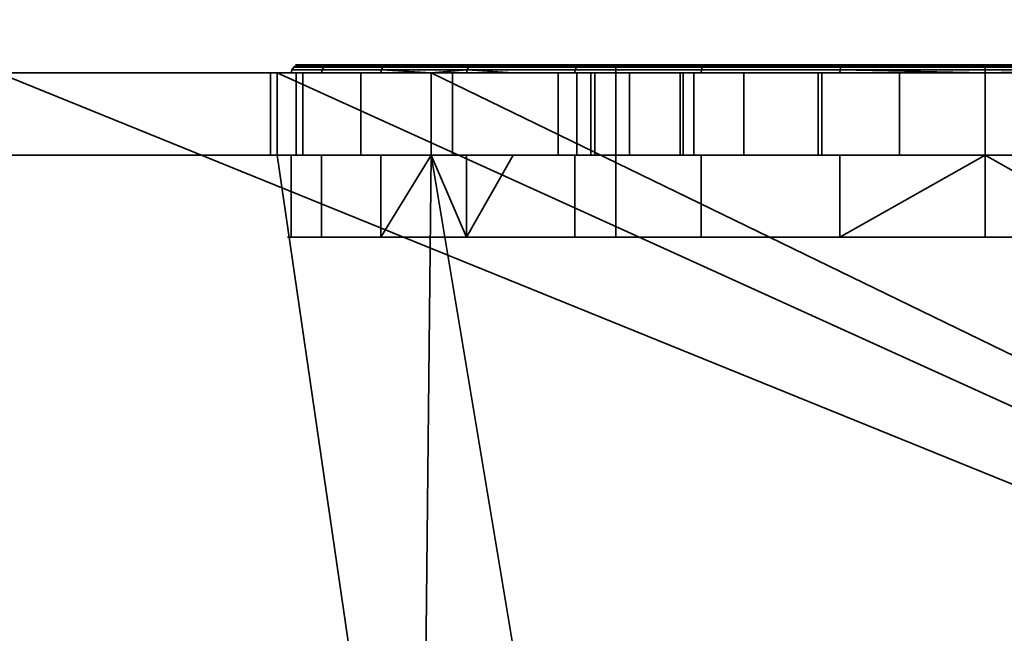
# Model space of a CAD drawing. Header units: millimetres. Extents: x -625 to 3625, y -115 to 71.
# Tile 34 of 256: x -356 to -344, y -31 to -23. Entities that reach past the tile are written whole.
import ezdxf

# ---------------------------------------------------------------- set-up
doc = ezdxf.new("R2010")
doc.units = ezdxf.units.MM
doc.layers.add('151', color=7, linetype='Continuous', true_color=0xffffff)

# ---------------------------------------------------------------- blocks, each defined once
blk = doc.blocks.new('UG_SURFACE_001')
at = {"layer": '151', "color": 252, "linetype": 'Continuous', "lineweight": 35}
for points in [[(625, -31, 2235), (625, 69, 2235), (-625, 69, 2235), (-625, -31, 2235)], [(-475, -31, 2085), (-475, 69, 2085), (475, 69, 2085), (475, -31, 2085)]]:
    blk.add_3dface(points, dxfattribs=at)
blk = doc.blocks.new('UG_SURFACE_008')
at = {"layer": '151', "color": 252, "linetype": 'Continuous', "lineweight": 35}
for points in [[(-351.361, -24, 1099.75), (-352.453, -24, 1103.112), (-352.446, -23.962, 1103.112), (-351.355, -23.962, 1099.754)], [(-352.453, -24, 1103.112), (-352.084, -24, 1106.627), (-352.077, -23.962, 1106.624), (-352.446, -23.962, 1103.112)], [(-351.355, -23.962, 1099.754), (-352.446, -23.962, 1103.112), (-352.424, -23.929, 1103.115), (-351.336, -23.929, 1099.765)], [(-352.446, -23.962, 1103.112), (-352.077, -23.962, 1106.624), (-352.056, -23.929, 1106.618), (-352.424, -23.929, 1103.115)], [(-351.336, -23.929, 1099.765), (-352.424, -23.929, 1103.115), (-352.392, -23.908, 1103.118), (-351.308, -23.908, 1099.781)], [(-352.424, -23.929, 1103.115), (-352.056, -23.929, 1106.618), (-352.025, -23.908, 1106.608), (-352.392, -23.908, 1103.118)], [(-351.308, -23.908, 1099.781), (-352.392, -23.908, 1103.118), (-352.354, -23.9, 1103.122), (-351.275, -23.9, 1099.8)], [(-352.392, -23.908, 1103.118), (-352.025, -23.908, 1106.608), (-351.989, -23.9, 1106.596), (-352.354, -23.9, 1103.122)], [(-348.5, -23.9, 1108.5), (-348.5, -23.9, 1099.5), (-351.275, -23.9, 1099.8), (-352.354, -23.9, 1103.122)], [(-352.354, -23.9, 1103.122), (-351.989, -23.9, 1106.596), (-350.242, -23.9, 1109.621), (-348.5, -23.9, 1108.5)], [(-350.311, -23.962, 1109.683), (-352.077, -23.962, 1106.624), (-352.084, -24, 1106.627), (-350.75, -24, 1108.937)], [(-352.077, -23.962, 1106.624), (-350.311, -23.962, 1109.683), (-350.295, -23.929, 1109.668), (-352.056, -23.929, 1106.618)], [(-352.056, -23.929, 1106.618), (-350.295, -23.929, 1109.668), (-350.271, -23.908, 1109.646), (-352.025, -23.908, 1106.608)], [(-352.025, -23.908, 1106.608), (-350.271, -23.908, 1109.646), (-350.242, -23.9, 1109.621), (-351.989, -23.9, 1106.596)], [(-350.75, -24, 1099.071), (-351.361, -24, 1099.75), (-351.355, -23.962, 1099.754)], [(-348.992, -23.962, 1097.129), (-351.355, -23.962, 1099.754), (-351.336, -23.929, 1099.765), (-348.979, -23.929, 1097.147)], [(-351.355, -23.962, 1099.754), (-348.992, -23.962, 1097.129), (-348.996, -24, 1097.123), (-350.75, -24, 1099.071)], [(-348.979, -23.929, 1097.147), (-351.336, -23.929, 1099.765), (-351.308, -23.908, 1099.781), (-348.96, -23.908, 1097.173)], [(-348.96, -23.908, 1097.173), (-351.308, -23.908, 1099.781), (-351.275, -23.9, 1099.8), (-348.937, -23.9, 1097.204)], [(-348.5, -23.9, 1099.5), (-348.937, -23.9, 1097.204), (-351.275, -23.9, 1099.8)], [(-350.75, -24, 1108.937), (-350.317, -24, 1109.688), (-350.311, -23.962, 1109.683)], [(-350.311, -23.962, 1109.683), (-350.317, -24, 1109.688), (-349.749, -24, 1110.1)], [(-350.311, -23.962, 1109.683), (-347.454, -23.962, 1111.758), (-347.445, -23.929, 1111.738), (-350.295, -23.929, 1109.668)], [(-349.749, -24, 1110.1), (-347.457, -24, 1111.765), (-347.454, -23.962, 1111.758), (-350.311, -23.962, 1109.683)], [(-350.295, -23.929, 1109.668), (-347.445, -23.929, 1111.738), (-347.432, -23.908, 1111.709), (-350.271, -23.908, 1109.646)], [(-350.271, -23.908, 1109.646), (-347.432, -23.908, 1111.709), (-347.417, -23.9, 1111.674), (-350.242, -23.9, 1109.621)], [(-348.5, -23.9, 1108.5), (-350.242, -23.9, 1109.621), (-347.417, -23.9, 1111.674)], [(-345.767, -24, 1095.686), (-348.996, -24, 1097.123), (-348.992, -23.962, 1097.129), (-345.766, -23.962, 1095.693)], [(-345.766, -23.962, 1095.693), (-348.992, -23.962, 1097.129), (-348.979, -23.929, 1097.147), (-345.761, -23.929, 1095.714)], [(-345.761, -23.929, 1095.714), (-348.979, -23.929, 1097.147), (-348.96, -23.908, 1097.173), (-345.754, -23.908, 1095.746)], [(-345.754, -23.908, 1095.746), (-348.96, -23.908, 1097.173), (-348.937, -23.9, 1097.204), (-345.746, -23.9, 1095.784)], [(-342.254, -23.9, 1095.784), (-345.746, -23.9, 1095.784), (-348.937, -23.9, 1097.204), (-348.5, -23.9, 1099.5)], [(-348.5, -23.9, 1099.5), (-339.5, -23.9, 1099.5), (-339.063, -23.9, 1097.204), (-342.254, -23.9, 1095.784)], [(-347.417, -23.9, 1111.674), (-344, -23.9, 1112.4), (-339.5, -23.9, 1108.5), (-348.5, -23.9, 1108.5)], [(-348.5, -26, 1099.5), (-339.5, -26, 1099.5), (-339.5, -23.9, 1099.5), (-348.5, -23.9, 1099.5)], [(-348.5, -26, 1108.5), (-348.5, -26, 1099.5), (-348.5, -23.9, 1099.5), (-348.5, -23.9, 1108.5)], [(-339.5, -26, 1108.5), (-348.5, -26, 1108.5), (-348.5, -23.9, 1108.5), (-339.5, -23.9, 1108.5)], [(-347.457, -24, 1111.765), (-344, -24, 1112.5), (-344, -23.962, 1112.492), (-347.454, -23.962, 1111.758)], [(-347.454, -23.962, 1111.758), (-344, -23.962, 1112.492), (-344, -23.929, 1112.471), (-347.445, -23.929, 1111.738)], [(-347.445, -23.929, 1111.738), (-344, -23.929, 1112.471), (-344, -23.908, 1112.438), (-347.432, -23.908, 1111.709)], [(-347.432, -23.908, 1111.709), (-344, -23.908, 1112.438), (-344, -23.9, 1112.4), (-347.417, -23.9, 1111.674)], [(-344, -24, 1095.5), (-345.767, -24, 1095.686), (-345.766, -23.962, 1095.693)], [(-342.234, -23.962, 1095.693), (-345.766, -23.962, 1095.693), (-345.761, -23.929, 1095.714), (-342.239, -23.929, 1095.714)], [(-344, -24, 1095.5), (-345.766, -23.962, 1095.693), (-342.234, -23.962, 1095.693)], [(-342.239, -23.929, 1095.714), (-345.761, -23.929, 1095.714), (-345.754, -23.908, 1095.746), (-342.246, -23.908, 1095.746)], [(-342.246, -23.908, 1095.746), (-345.754, -23.908, 1095.746), (-345.746, -23.9, 1095.784), (-342.254, -23.9, 1095.784)], [(-344, -23.908, 1112.438), (-340.568, -23.908, 1111.709), (-340.583, -23.9, 1111.674), (-344, -23.9, 1112.4)], [(-344, -23.9, 1112.4), (-340.583, -23.9, 1111.674), (-337.758, -23.9, 1109.621), (-339.5, -23.9, 1108.5)], [(-344, -23.929, 1112.471), (-340.555, -23.929, 1111.738), (-340.568, -23.908, 1111.709), (-344, -23.908, 1112.438)], [(-344, -23.962, 1112.492), (-340.546, -23.962, 1111.758), (-340.555, -23.929, 1111.738), (-344, -23.929, 1112.471)], [(-342.234, -23.962, 1095.693), (-342.233, -24, 1095.686), (-344, -24, 1095.5)], [(-344, -24, 1112.5), (-340.543, -24, 1111.765), (-340.546, -23.962, 1111.758), (-344, -23.962, 1112.492)], [(-356.025, -24, 1167.5), (-406, -24, 1167.5), (-406, -37, 1167.5), (-324, -37, 1167.5)], [(-324, -37, 1002.5), (-406, -37, 1002.5), (-406, -24, 1002.5), (-356.025, -24, 1002.5)], [(-324, -37, 1167.5), (-352.625, -24, 1167.5), (-356.025, -24, 1167.5)], [(-324, -37, 1002.5), (-356.025, -24, 1002.5), (-352.625, -24, 1002.5)], [(-356.025, -24, 1033.975), (-352.707, -24, 1031.132), (-352.625, -24, 1030.875)], [(-356.025, -24, 1033.975), (-352.625, -24, 1033.975), (-352.625, -24, 1031.877), (-352.707, -24, 1031.132)], [(-352.625, -24, 1030.875), (-352.625, -24, 1013.575), (-356.025, -24, 1013.575), (-356.025, -24, 1033.975)], [(-356.025, -24, 1002.5), (-356.025, -24, 1013.575), (-352.625, -24, 1013.575), (-352.625, -24, 1002.5)], [(-356.025, -24, 1033.975), (-356.025, -24, 1058.875), (-352.625, -24, 1058.875), (-352.625, -24, 1033.975)], [(-356.025, -24, 1058.875), (-356.025, -24, 1091.25), (-352.625, -24, 1091.25), (-352.625, -24, 1058.875)], [(-356.025, -24, 1091.25), (-356.025, -24, 1110.1), (-352.625, -24, 1110.1), (-352.625, -24, 1091.25)], [(-356.025, -24, 1110.1), (-356.025, -24, 1128.75), (-352.625, -24, 1128.75), (-352.625, -24, 1110.1)], [(-356.025, -24, 1128.75), (-356.025, -24, 1167.5), (-352.625, -24, 1167.5), (-352.625, -24, 1128.75)], [(-352.625, -24, 1030.875), (-352.707, -24, 1031.132), (-352.707, -25, 1031.132), (-352.625, -25, 1030.875)], [(-352.625, -25, 1031.877), (-352.707, -25, 1031.132), (-352.707, -24, 1031.132), (-352.625, -24, 1031.877)], [(-324, -37, 1167.5), (-350.75, -24, 1167.5), (-352.625, -24, 1167.5)], [(-324, -37, 1002.5), (-352.625, -24, 1002.5), (-350.75, -24, 1002.5)], [(-352.625, -24, 1110.1), (-352.084, -24, 1106.627), (-352.453, -24, 1103.112)], [(-352.625, -24, 1110.1), (-350.75, -24, 1110.1), (-350.75, -24, 1108.937), (-352.084, -24, 1106.627)], [(-352.453, -24, 1103.112), (-352.625, -24, 1091.25), (-352.625, -24, 1110.1)], [(-352.453, -24, 1103.112), (-351.361, -24, 1099.75), (-352.625, -24, 1091.25)], [(-352.625, -24, 1058.875), (-350.75, -24, 1058.875), (-350.75, -24, 1037.42), (-352.311, -24, 1034.737)], [(-352.625, -24, 1013.575), (-352.625, -24, 1030.875), (-351.607, -24, 1027.676)], [(-351.607, -24, 1027.676), (-350.75, -24, 1026.71), (-350.75, -24, 1013.575), (-352.625, -24, 1013.575)], [(-352.625, -24, 1031.877), (-352.625, -24, 1033.975), (-352.395, -24, 1033.975)], [(-352.311, -24, 1034.737), (-352.395, -24, 1033.975), (-352.625, -24, 1033.975), (-352.625, -24, 1058.875)], [(-351.361, -24, 1099.75), (-350.75, -24, 1099.071), (-350.75, -24, 1091.25), (-352.625, -24, 1091.25)], [(-352.625, -24, 1002.5), (-352.625, -24, 1013.575), (-350.75, -24, 1013.575), (-350.75, -24, 1002.5)], [(-352.625, -24, 1058.875), (-352.625, -24, 1091.25), (-350.75, -24, 1091.25), (-350.75, -24, 1058.875)], [(-352.625, -24, 1110.1), (-352.625, -24, 1128.75), (-350.75, -24, 1128.75), (-350.75, -24, 1110.1)], [(-352.625, -24, 1128.75), (-352.625, -24, 1167.5), (-350.75, -24, 1167.5), (-350.75, -24, 1128.75)], [(-352.625, -24, 1031.877), (-352.395, -24, 1033.975), (-352.395, -25, 1033.975), (-352.625, -25, 1031.877)], [(-352.625, -25, 1030.875), (-351.607, -25, 1027.676), (-351.607, -24, 1027.676), (-352.625, -24, 1030.875)], [(-352.395, -24, 1033.975), (-352.311, -24, 1034.737), (-352.311, -25, 1034.737), (-352.395, -25, 1033.975)], [(-350.75, -25, 1037.42), (-352.311, -25, 1034.737), (-352.311, -24, 1034.737), (-350.75, -24, 1037.42)], [(-350.75, -24, 1026.71), (-351.607, -24, 1027.676), (-351.607, -25, 1027.676), (-350.75, -25, 1026.71)], [(-324, -37, 1167.5), (-337.25, -24, 1167.5), (-350.75, -24, 1167.5)], [(-324, -37, 1002.5), (-350.75, -24, 1002.5), (-337.25, -24, 1002.5)], [(-350.75, -24, 1128.75), (-346.034, -24, 1145.432), (-344, -24, 1145)], [(-350.75, -24, 1128.75), (-350.75, -24, 1167.5), (-348.973, -24, 1150.523)], [(-344, -24, 1145), (-341.966, -24, 1145.432), (-337.25, -24, 1128.75), (-350.75, -24, 1128.75)], [(-350.75, -24, 1167.5), (-348.33, -24, 1152.5), (-348.973, -24, 1150.523)], [(-350.75, -24, 1167.5), (-345.04, -24, 1154.891), (-346.939, -24, 1154.045)], [(-350.75, -24, 1128.75), (-347.716, -24, 1146.654), (-346.034, -24, 1145.432)], [(-346.939, -24, 1154.045), (-348.33, -24, 1152.5), (-350.75, -24, 1167.5)], [(-348.973, -24, 1150.523), (-348.755, -24, 1148.455), (-350.75, -24, 1128.75)], [(-348.755, -24, 1148.455), (-347.716, -24, 1146.654), (-350.75, -24, 1128.75)], [(-350.75, -24, 1167.5), (-337.25, -24, 1167.5), (-342.96, -24, 1154.891), (-345.04, -24, 1154.891)], [(-350.75, -24, 1058.875), (-346.034, -24, 1077.432), (-344, -24, 1077)], [(-344, -24, 1077), (-341.966, -24, 1077.432), (-337.25, -24, 1058.875), (-350.75, -24, 1058.875)], [(-350.75, -24, 1091.25), (-348.33, -24, 1084.5), (-348.973, -24, 1082.523)], [(-350.75, -24, 1091.25), (-345.04, -24, 1086.891), (-346.939, -24, 1086.045)], [(-350.75, -24, 1058.875), (-347.716, -24, 1078.654), (-346.034, -24, 1077.432)], [(-346.939, -24, 1086.045), (-348.33, -24, 1084.5), (-350.75, -24, 1091.25)], [(-348.973, -24, 1082.523), (-348.755, -24, 1080.455), (-350.75, -24, 1058.875), (-350.75, -24, 1091.25)], [(-348.755, -24, 1080.455), (-347.716, -24, 1078.654), (-350.75, -24, 1058.875)], [(-350.75, -24, 1091.25), (-337.25, -24, 1091.25), (-342.96, -24, 1086.891), (-345.04, -24, 1086.891)], [(-350.75, -24, 1128.75), (-344, -24, 1112.5), (-347.457, -24, 1111.765)], [(-340.543, -24, 1111.765), (-344, -24, 1112.5), (-350.75, -24, 1128.75), (-337.25, -24, 1128.75)], [(-350.75, -24, 1110.1), (-349.749, -24, 1110.1), (-350.317, -24, 1109.688)], [(-337.25, -24, 1091.25), (-350.75, -24, 1091.25), (-345.767, -24, 1095.686), (-344, -24, 1095.5)], [(-350.75, -24, 1091.25), (-348.996, -24, 1097.123), (-345.767, -24, 1095.686)], [(-350.75, -24, 1091.25), (-350.75, -24, 1099.071), (-348.996, -24, 1097.123)], [(-350.75, -24, 1058.875), (-337.25, -24, 1058.875), (-344, -24, 1040.75), (-347.548, -24, 1039.998)], [(-347.548, -24, 1039.998), (-350.487, -24, 1037.872), (-350.75, -24, 1058.875)], [(-350.75, -24, 1013.575), (-349.2, -24, 1013.575), (-349.2, -24, 1012.55)], [(-337.25, -24, 1002.5), (-350.75, -24, 1002.5), (-344, -24, 1007.35), (-342.01, -24, 1007.746)], [(-350.75, -24, 1002.5), (-347.677, -24, 1008.873), (-345.99, -24, 1007.746)], [(-349.2, -24, 1012.55), (-348.804, -24, 1010.56), (-350.75, -24, 1002.5), (-350.75, -24, 1013.575)], [(-348.804, -24, 1010.56), (-347.677, -24, 1008.873), (-350.75, -24, 1002.5)], [(-345.99, -24, 1007.746), (-344, -24, 1007.35), (-350.75, -24, 1002.5)], [(-349.2, -24, 1013.575), (-350.75, -24, 1013.575), (-350.75, -24, 1026.71), (-349.2, -24, 1024.963)], [(-350.487, -24, 1037.872), (-350.75, -24, 1037.42), (-350.75, -24, 1058.875)], [(-350.317, -24, 1109.688), (-350.75, -24, 1108.937), (-350.75, -24, 1110.1)], [(-347.457, -24, 1111.765), (-349.749, -24, 1110.1), (-350.75, -24, 1110.1), (-350.75, -24, 1128.75)], [(-350.75, -24, 1037.42), (-350.487, -24, 1037.872), (-350.487, -25, 1037.872), (-350.75, -25, 1037.42)], [(-350.75, -25, 1026.71), (-349.2, -25, 1024.963), (-349.2, -24, 1024.963), (-350.75, -24, 1026.71)], [(-347.548, -24, 1039.998), (-347.548, -25, 1039.998), (-350.487, -25, 1037.872), (-350.487, -24, 1037.872)], [(-349.2, -24, 1013.575), (-349.2, -24, 1024.963), (-349.2, -25, 1024.963), (-349.2, -25, 1013.575)], [(-349.2, -25, 1013.575), (-349.2, -25, 1012.55), (-349.2, -24, 1012.55), (-349.2, -24, 1013.575)], [(-349.2, -24, 1012.55), (-349.2, -25, 1012.55), (-348.804, -25, 1010.56), (-348.804, -24, 1010.56)], [(-348.973, -24, 1150.523), (-348.973, -25, 1150.523), (-348.755, -25, 1148.455), (-348.755, -24, 1148.455)], [(-348.33, -24, 1152.5), (-348.33, -25, 1152.5), (-348.973, -25, 1150.523), (-348.973, -24, 1150.523)], [(-348.973, -24, 1082.523), (-348.973, -25, 1082.523), (-348.755, -25, 1080.455), (-348.755, -24, 1080.455)], [(-348.33, -24, 1084.5), (-348.33, -25, 1084.5), (-348.973, -25, 1082.523), (-348.973, -24, 1082.523)], [(-348.804, -24, 1010.56), (-348.804, -25, 1010.56), (-347.677, -25, 1008.873), (-347.677, -24, 1008.873)], [(-348.755, -24, 1148.455), (-348.755, -25, 1148.455), (-347.716, -25, 1146.654), (-347.716, -24, 1146.654)], [(-348.755, -24, 1080.455), (-348.755, -25, 1080.455), (-347.716, -25, 1078.654), (-347.716, -24, 1078.654)], [(-346.939, -24, 1154.045), (-346.939, -25, 1154.045), (-348.33, -25, 1152.5), (-348.33, -24, 1152.5)], [(-346.939, -24, 1086.045), (-346.939, -25, 1086.045), (-348.33, -25, 1084.5), (-348.33, -24, 1084.5)], [(-347.716, -24, 1146.654), (-347.716, -25, 1146.654), (-346.034, -25, 1145.432), (-346.034, -24, 1145.432)], [(-347.716, -24, 1078.654), (-347.716, -25, 1078.654), (-346.034, -25, 1077.432), (-346.034, -24, 1077.432)], [(-347.677, -24, 1008.873), (-347.677, -25, 1008.873), (-345.99, -25, 1007.746), (-345.99, -24, 1007.746)], [(-344, -24, 1040.75), (-344, -25, 1040.75), (-347.548, -25, 1039.998), (-347.548, -24, 1039.998)], [(-345.04, -24, 1154.891), (-345.04, -25, 1154.891), (-346.939, -25, 1154.045), (-346.939, -24, 1154.045)], [(-345.04, -24, 1086.891), (-345.04, -25, 1086.891), (-346.939, -25, 1086.045), (-346.939, -24, 1086.045)], [(-346.034, -24, 1145.432), (-346.034, -25, 1145.432), (-344, -25, 1145), (-344, -24, 1145)], [(-346.034, -24, 1077.432), (-346.034, -25, 1077.432), (-344, -25, 1077), (-344, -24, 1077)], [(-345.99, -24, 1007.746), (-345.99, -25, 1007.746), (-344, -25, 1007.35), (-344, -24, 1007.35)], [(-342.96, -24, 1154.891), (-342.96, -25, 1154.891), (-345.04, -25, 1154.891), (-345.04, -24, 1154.891)], [(-342.96, -24, 1086.891), (-342.96, -25, 1086.891), (-345.04, -25, 1086.891), (-345.04, -24, 1086.891)], [(-344, -24, 1095.5), (-342.233, -24, 1095.686), (-337.25, -24, 1091.25)], [(-340.452, -24, 1039.998), (-344, -24, 1040.75), (-337.25, -24, 1058.875)], [(-340.452, -24, 1039.998), (-340.452, -25, 1039.998), (-344, -25, 1040.75), (-344, -24, 1040.75)], [(-344, -24, 1007.35), (-344, -25, 1007.35), (-342.01, -25, 1007.746), (-342.01, -24, 1007.746)], [(-344, -24, 1145), (-344, -25, 1145), (-341.966, -25, 1145.432), (-341.966, -24, 1145.432)], [(-344, -24, 1077), (-344, -25, 1077), (-341.966, -25, 1077.432), (-341.966, -24, 1077.432)], [(-356.025, -37, 1003.5), (-350.875, -37, 1003.5), (-352.625, -25, 1003.5), (-356.025, -25, 1003.5)], [(-350.875, -37, 1166.5), (-356.025, -37, 1166.5), (-356.025, -25, 1166.5), (-352.625, -25, 1166.5)], [(-356.025, -25, 1033.975), (-356.025, -25, 1013.575), (-352.625, -25, 1013.575), (-352.625, -25, 1030.875)], [(-352.625, -25, 1030.875), (-352.707, -25, 1031.132), (-356.025, -25, 1033.975)], [(-352.707, -25, 1031.132), (-352.625, -25, 1031.877), (-352.625, -25, 1033.975), (-356.025, -25, 1033.975)], [(-352.625, -25, 1003.5), (-352.625, -25, 1013.575), (-356.025, -25, 1013.575), (-356.025, -25, 1003.5)], [(-352.625, -25, 1033.975), (-352.625, -25, 1058.875), (-356.025, -25, 1058.875), (-356.025, -25, 1033.975)], [(-352.625, -25, 1058.875), (-352.625, -25, 1091.25), (-356.025, -25, 1091.25), (-356.025, -25, 1058.875)], [(-352.625, -25, 1091.25), (-352.625, -25, 1110.1), (-356.025, -25, 1110.1), (-356.025, -25, 1091.25)], [(-352.625, -25, 1110.1), (-352.625, -25, 1128.75), (-356.025, -25, 1128.75), (-356.025, -25, 1110.1)], [(-352.625, -25, 1128.75), (-352.625, -25, 1166.5), (-356.025, -25, 1166.5), (-356.025, -25, 1128.75)], [(-350.875, -37, 1003.5), (-350.75, -25, 1003.5), (-352.625, -25, 1003.5)], [(-352.625, -25, 1166.5), (-350.75, -25, 1166.5), (-350.875, -37, 1166.5)], [(-352.625, -25, 1110.1), (-352.625, -25, 1091.25), (-352.453, -25, 1103.112)], [(-352.625, -25, 1091.25), (-351.361, -25, 1099.75), (-352.453, -25, 1103.112)], [(-352.625, -25, 1091.25), (-350.75, -25, 1091.25), (-350.75, -25, 1099.071), (-351.361, -25, 1099.75)], [(-352.453, -25, 1103.112), (-352.084, -25, 1106.627), (-352.625, -25, 1110.1)], [(-352.625, -25, 1013.575), (-350.75, -25, 1013.575), (-350.75, -25, 1026.71), (-351.607, -25, 1027.676)], [(-352.625, -25, 1058.875), (-352.625, -25, 1033.975), (-352.395, -25, 1033.975), (-352.311, -25, 1034.737)], [(-352.311, -25, 1034.737), (-350.75, -25, 1037.42), (-350.75, -25, 1058.875), (-352.625, -25, 1058.875)], [(-352.395, -25, 1033.975), (-352.625, -25, 1033.975), (-352.625, -25, 1031.877)], [(-351.607, -25, 1027.676), (-352.625, -25, 1030.875), (-352.625, -25, 1013.575)], [(-352.084, -25, 1106.627), (-350.75, -25, 1108.937), (-350.75, -25, 1110.1), (-352.625, -25, 1110.1)], [(-350.75, -25, 1003.5), (-350.75, -25, 1013.575), (-352.625, -25, 1013.575), (-352.625, -25, 1003.5)], [(-350.75, -25, 1058.875), (-350.75, -25, 1091.25), (-352.625, -25, 1091.25), (-352.625, -25, 1058.875)], [(-350.75, -25, 1110.1), (-350.75, -25, 1128.75), (-352.625, -25, 1128.75), (-352.625, -25, 1110.1)], [(-350.75, -25, 1128.75), (-350.75, -25, 1166.5), (-352.625, -25, 1166.5), (-352.625, -25, 1128.75)], [(-352.453, -26, 1103.112), (-352.453, -25, 1103.112), (-351.361, -25, 1099.75), (-351.361, -26, 1099.75)], [(-352.084, -26, 1106.627), (-352.084, -25, 1106.627), (-352.453, -25, 1103.112), (-352.453, -26, 1103.112)], [(-350.75, -25, 1108.937), (-352.084, -25, 1106.627), (-352.084, -26, 1106.627), (-350.317, -26, 1109.688)], [(-351.361, -26, 1099.75), (-351.361, -25, 1099.75), (-350.75, -25, 1099.071)], [(-350.75, -25, 1099.071), (-348.996, -25, 1097.123), (-348.996, -26, 1097.123), (-351.361, -26, 1099.75)], [(-350.75, -25, 1003.5), (-350.875, -37, 1003.5), (-348.75, -37, 1003.5)], [(-350.75, -25, 1166.5), (-348.75, -37, 1166.5), (-350.875, -37, 1166.5)], [(-348.75, -37, 1003.5), (-339.25, -37, 1003.5), (-337.25, -25, 1003.5), (-350.75, -25, 1003.5)], [(-350.75, -25, 1166.5), (-337.25, -25, 1166.5), (-339.25, -37, 1166.5), (-348.75, -37, 1166.5)], [(-350.75, -25, 1166.5), (-348.33, -25, 1152.5), (-346.939, -25, 1154.045)], [(-350.75, -25, 1166.5), (-350.75, -25, 1128.75), (-348.755, -25, 1148.455), (-348.973, -25, 1150.523)], [(-348.973, -25, 1150.523), (-348.33, -25, 1152.5), (-350.75, -25, 1166.5)], [(-350.75, -25, 1128.75), (-347.716, -25, 1146.654), (-348.755, -25, 1148.455)], [(-350.75, -25, 1128.75), (-337.25, -25, 1128.75), (-344, -25, 1145), (-346.034, -25, 1145.432)], [(-337.25, -25, 1166.5), (-350.75, -25, 1166.5), (-345.04, -25, 1154.891), (-342.96, -25, 1154.891)], [(-346.034, -25, 1145.432), (-347.716, -25, 1146.654), (-350.75, -25, 1128.75)], [(-346.939, -25, 1154.045), (-345.04, -25, 1154.891), (-350.75, -25, 1166.5)], [(-350.75, -25, 1091.25), (-348.33, -25, 1084.5), (-346.939, -25, 1086.045)], [(-350.75, -25, 1091.25), (-350.75, -25, 1058.875), (-348.755, -25, 1080.455), (-348.973, -25, 1082.523)], [(-348.973, -25, 1082.523), (-348.33, -25, 1084.5), (-350.75, -25, 1091.25)], [(-350.75, -25, 1058.875), (-347.716, -25, 1078.654), (-348.755, -25, 1080.455)], [(-350.75, -25, 1058.875), (-337.25, -25, 1058.875), (-344, -25, 1077), (-346.034, -25, 1077.432)], [(-337.25, -25, 1091.25), (-350.75, -25, 1091.25), (-345.04, -25, 1086.891), (-342.96, -25, 1086.891)], [(-346.034, -25, 1077.432), (-347.716, -25, 1078.654), (-350.75, -25, 1058.875)], [(-346.939, -25, 1086.045), (-345.04, -25, 1086.891), (-350.75, -25, 1091.25)], [(-350.75, -25, 1110.1), (-350.75, -25, 1108.937), (-350.317, -25, 1109.688)], [(-337.25, -25, 1128.75), (-350.75, -25, 1128.75), (-344, -25, 1112.5), (-340.543, -25, 1111.765)], [(-350.75, -25, 1128.75), (-350.75, -25, 1110.1), (-349.749, -25, 1110.1), (-347.457, -25, 1111.765)], [(-347.457, -25, 1111.765), (-344, -25, 1112.5), (-350.75, -25, 1128.75)], [(-350.75, -25, 1091.25), (-337.25, -25, 1091.25), (-342.233, -25, 1095.686), (-344, -25, 1095.5)], [(-344, -25, 1095.5), (-345.767, -25, 1095.686), (-350.75, -25, 1091.25)], [(-345.767, -25, 1095.686), (-348.996, -25, 1097.123), (-350.75, -25, 1091.25)], [(-350.75, -25, 1013.575), (-350.75, -25, 1003.5), (-348.804, -25, 1010.56), (-349.2, -25, 1012.55)], [(-350.75, -25, 1003.5), (-347.677, -25, 1008.873), (-348.804, -25, 1010.56)], [(-350.75, -25, 1003.5), (-337.25, -25, 1003.5), (-344, -25, 1007.35), (-345.99, -25, 1007.746)], [(-345.99, -25, 1007.746), (-347.677, -25, 1008.873), (-350.75, -25, 1003.5)], [(-337.25, -25, 1058.875), (-350.75, -25, 1058.875), (-344, -25, 1040.75), (-340.452, -25, 1039.998)], [(-350.75, -25, 1058.875), (-350.487, -25, 1037.872), (-347.548, -25, 1039.998)], [(-350.75, -25, 1058.875), (-350.75, -25, 1037.42), (-350.487, -25, 1037.872)], [(-347.548, -25, 1039.998), (-344, -25, 1040.75), (-350.75, -25, 1058.875)], [(-350.75, -25, 1026.71), (-350.75, -25, 1013.575), (-349.2, -25, 1013.575), (-349.2, -25, 1024.963)], [(-349.2, -25, 1012.55), (-349.2, -25, 1013.575), (-350.75, -25, 1013.575)], [(-348.996, -25, 1097.123), (-350.75, -25, 1099.071), (-350.75, -25, 1091.25)], [(-350.317, -25, 1109.688), (-349.749, -25, 1110.1), (-350.75, -25, 1110.1)], [(-350.317, -26, 1109.688), (-350.317, -25, 1109.688), (-350.75, -25, 1108.937)], [(-350.317, -26, 1109.688), (-347.457, -26, 1111.765), (-347.457, -25, 1111.765), (-349.749, -25, 1110.1)], [(-349.749, -25, 1110.1), (-350.317, -25, 1109.688), (-350.317, -26, 1109.688)], [(-348.996, -26, 1097.123), (-348.996, -25, 1097.123), (-345.767, -25, 1095.686), (-345.767, -26, 1095.686)], [(-344, -26, 1112.5), (-344, -25, 1112.5), (-347.457, -25, 1111.765), (-347.457, -26, 1111.765)], [(-342.233, -26, 1095.686), (-345.767, -26, 1095.686), (-344, -25, 1095.5)], [(-345.767, -26, 1095.686), (-345.767, -25, 1095.686), (-344, -25, 1095.5)], [(-342.01, -25, 1007.746), (-344, -25, 1007.35), (-337.25, -25, 1003.5)], [(-341.966, -25, 1077.432), (-344, -25, 1077), (-337.25, -25, 1058.875)], [(-341.966, -25, 1145.432), (-344, -25, 1145), (-337.25, -25, 1128.75)], [(-340.543, -26, 1111.765), (-340.543, -25, 1111.765), (-344, -25, 1112.5), (-344, -26, 1112.5)], [(-344, -25, 1095.5), (-342.233, -25, 1095.686), (-342.233, -26, 1095.686)], [(-348.5, -26, 1108.5), (-350.317, -26, 1109.688), (-352.084, -26, 1106.627), (-352.453, -26, 1103.112)], [(-352.453, -26, 1103.112), (-351.361, -26, 1099.75), (-348.5, -26, 1099.5), (-348.5, -26, 1108.5)], [(-351.361, -26, 1099.75), (-348.996, -26, 1097.123), (-348.5, -26, 1099.5)], [(-347.457, -26, 1111.765), (-350.317, -26, 1109.688), (-348.5, -26, 1108.5)], [(-339.5, -26, 1099.5), (-348.5, -26, 1099.5), (-348.996, -26, 1097.123), (-345.767, -26, 1095.686)], [(-348.5, -26, 1108.5), (-339.5, -26, 1108.5), (-340.543, -26, 1111.765), (-344, -26, 1112.5)], [(-344, -26, 1112.5), (-347.457, -26, 1111.765), (-348.5, -26, 1108.5)], [(-345.767, -26, 1095.686), (-342.233, -26, 1095.686), (-339.004, -26, 1097.123), (-339.5, -26, 1099.5)]]:
    blk.add_3dface(points, dxfattribs=at)
blk = doc.blocks.new('UG_SURFACE_009')
at = {"layer": '151', "color": 43, "linetype": 'Continuous', "lineweight": 35}
for points in [[(-409, -49, 2017), (409, -49, 2017), (409, 0, 2017), (-409, 0, 2017)], [(-409, -47), (-409, -2), (409, -2), (409, -47)]]:
    blk.add_3dface(points, dxfattribs=at)
blk = doc.blocks.new('UG_SURFACE_021')
at = {"layer": '151', "color": 14, "linetype": 'Continuous', "lineweight": 35}
for points in [[(456.3, -34.75, 2064.8), (456.3, -5.75, 2064.8), (-456.3, -5.75, 2064.8), (-456.3, -34.75, 2064.8)], [(452.25, -8.5, 2060.75), (452.25, -46.75, 2060.75), (-452.25, -46.75, 2060.75), (-452.25, -8.5, 2060.75)]]:
    blk.add_3dface(points, dxfattribs=at)
blk = doc.blocks.new('UG_SURFACE_022')
at = {"layer": '151', "color": 7, "linetype": 'Continuous', "lineweight": 35}
for points in [[(-452.25, -8.75, 2060.75), (-452.25, -46.75, 2060.75), (452.25, -46.75, 2060.75), (452.25, -8.75, 2060.75)], [(452, -8.75, 2060.5), (452, -46.75, 2060.5), (-452, -46.75, 2060.5), (-452, -8.75, 2060.5)]]:
    blk.add_3dface(points, dxfattribs=at)
blk = doc.blocks.new('UG_SURFACE_030')
at = {"layer": '151', "color": 31, "linetype": 'Continuous', "lineweight": 35}
for points in [[(460.75, -34.75, 2069.25), (460.75, 50.25, 2069.25), (-460.75, 50.25, 2069.25), (-460.75, -34.75, 2069.25)], [(412.75, 3.25, 2021.25), (412.75, -44.75, 2021.25), (-412.75, -44.75, 2021.25), (-412.75, 3.25, 2021.25)], [(456.25, -3.75, 2064.75), (456.25, -34.75, 2064.75), (-456.25, -34.75, 2064.75), (-456.25, -3.75, 2064.75)], [(451.75, -44.75, 2060.25), (451.75, -3.75, 2060.25), (-451.75, -3.75, 2060.25), (-451.75, -44.75, 2060.25)]]:
    blk.add_3dface(points, dxfattribs=at)
blk = doc.blocks.new('UG_SURFACE_032')
at = {"layer": '151', "color": 7, "linetype": 'Continuous', "lineweight": 35}
for points in [[(-412.75, 2.75, 2021.25), (-412.75, -44.75, 2021.25), (412.75, -44.75, 2021.25), (412.75, 2.75, 2021.25)], [(412.5, 2.75, 2021), (412.5, -44.75, 2021), (-412.5, -44.75, 2021), (-412.5, 2.75, 2021)]]:
    blk.add_3dface(points, dxfattribs=at)

msp = doc.modelspace()

# ---------------------------------------------------------------- linework, layer by layer
at = {"layer": '151', "color": 252, "linetype": 'Continuous', "lineweight": -3, "true_color": 0x939598}
for p, q in [((-348.5, -23.9, 1108.5), (-348.5, -26, 1108.5)), ((-348.5, -23.9, 1099.5), (-348.5, -26, 1099.5)), ((-339.5, -23.9, 1099.5), (-348.5, -23.9, 1099.5)), ((-348.5, -23.9, 1108.5), (-339.5, -23.9, 1108.5)), ((-348.5, -23.9, 1099.5), (-348.5, -23.9, 1108.5)), ((-406, -24, 1167.5), (-324, -24, 1167.5)), ((-406, -24, 1002.5), (-324, -24, 1002.5)), ((-349.2, -24, 1024.963), (-349.2, -24, 1012.55)), ((-349.2, -24, 1012.55), (-349.2, -25, 1012.55)), ((-349.2, -24, 1024.963), (-349.2, -25, 1024.963)), ((-406, -25, 1166.5), (-324.414, -25, 1166.5)), ((-406, -25, 1003.5), (-324.414, -25, 1003.5)), ((-349.2, -25, 1024.963), (-349.2, -25, 1012.55)), ((-348.5, -26, 1108.5), (-339.5, -26, 1108.5)), ((-348.5, -26, 1099.5), (-348.5, -26, 1108.5)), ((-339.5, -26, 1099.5), (-348.5, -26, 1099.5))]:
    msp.add_line(p, q, dxfattribs=at)
at = {"layer": '151', "color": 252, "linetype": 'Continuous', "lineweight": -3, "true_color": 0x939598, "extrusion": (0, 1, 0)}
for centre, radius in [((344, 1104, -23.9), 8.4), ((344, 1104, -24), 8.5), ((344, 1104, -25), 8.5)]:
    msp.add_circle(centre, radius, dxfattribs=at)
at = {"layer": '151', "color": 252, "linetype": 'Continuous', "lineweight": -3, "true_color": 0x939598, "extrusion": (0, -1, 0)}
for centre, radius in [((-344, 1082, 24), 5), ((-344, 1150, 24), 5), ((-344, 1082, 25), 5), ((-344, 1150, 25), 5), ((-344, 1104, 26), 8.5)]:
    msp.add_circle(centre, radius, dxfattribs=at)
for centre, radius, start, end in [((-344, 1032, 24), 8.75, 306.4617, 233.5383), ((-344, 1012.55, 24), 5.2, 180, 0), ((-344, 1032, 25), 8.75, 306.4617, 233.5383), ((-344, 1012.55, 25), 5.2, 180, 0)]:
    msp.add_arc(centre, radius, start, end, dxfattribs=at)

# ---------------------------------------------------------------- block references
at = {"layer": '151', "color": 252, "linetype": 'Continuous', "lineweight": -3, "true_color": 0x939598}
for name in ['UG_SURFACE_009', 'UG_SURFACE_001', 'UG_SURFACE_030', 'UG_SURFACE_032', 'UG_SURFACE_021', 'UG_SURFACE_022', 'UG_SURFACE_008']:
    msp.add_blockref(name, (0, 0), dxfattribs=at)

doc.saveas('drawing.dxf')
